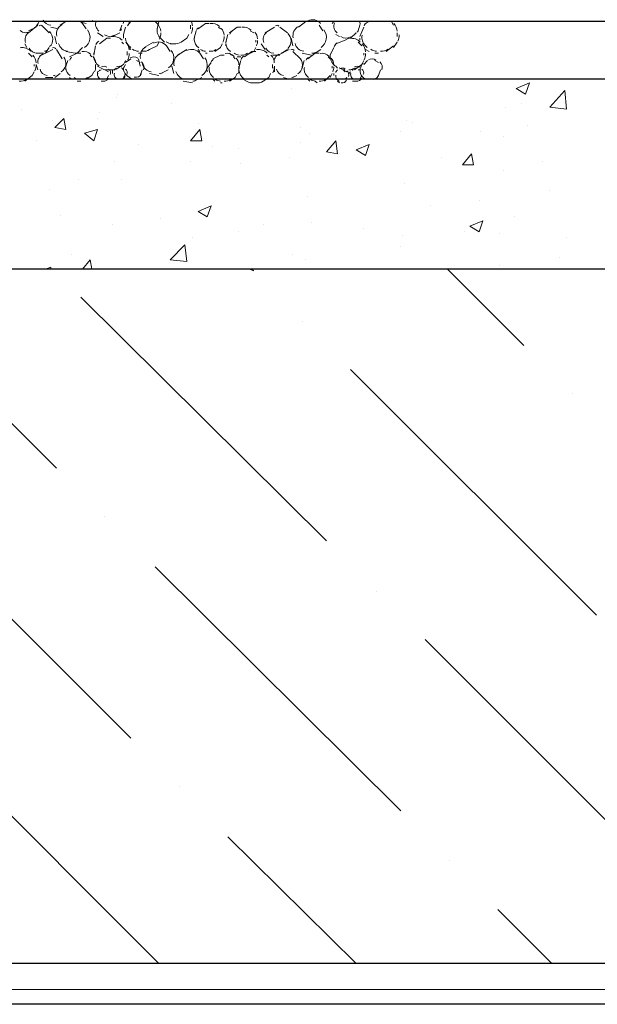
# Model space of a CAD drawing. Header units: metres. Extents: x -18 to 342, y 4 to 63.
# Tile 102 of 173: x 203.29 to 206.28, y 20.79 to 25.89. Entities that reach past the tile are written whole.
import ezdxf

# ---------------------------------------------------------------- set-up
doc = ezdxf.new("R2010")
doc.units = ezdxf.units.M
doc.header["$MEASUREMENT"] = 0
for name, color, linetype in [('PDF2_beam-A', 7, 'Continuous'), ('PDF2_boresh', 7, 'Continuous'), ('PDF2_dim', 7, 'Continuous'), ('PDF2_hatch', 7, 'Continuous'), ('PDF2_Hatch malat +', 7, 'Continuous'), ('PDF2_kaff', 7, 'Continuous')]:
    doc.layers.add(name, color=color, linetype=linetype)

msp = doc.modelspace()

# ---------------------------------------------------------------- linework, layer by layer
at = {"layer": 'PDF2_beam-A', "lineweight": 25}
for points in [[(209.771, 21.0024), (186.8873, 21.0024)], [(209.771, 20.7906), (186.8873, 20.7906)]]:
    msp.add_lwpolyline(points, dxfattribs=at)
at = {"layer": 'PDF2_boresh', "lineweight": 25}
msp.add_lwpolyline([(209.771, 25.8758), (190.6531, 25.8758)], dxfattribs=at)
at = {"layer": 'PDF2_dim', "lineweight": 20}
msp.add_lwpolyline([(202.5669, 20.8676), (214.7792, 20.8676)], dxfattribs=at)
at = {"layer": 'PDF2_hatch', "lineweight": 25}
for points in [[(203.4818, 23.5643), (202.4513, 24.5949)], [(204.5027, 24.5852), (204.4835, 24.5949)], [(205.8993, 24.2), (205.5044, 24.5949)], [(204.8784, 23.1887), (203.607, 24.4504)], [(204.7532, 24.3252), (204.7532, 24.3252)], [(206.2749, 22.8035), (205.0036, 24.0748)], [(206.1497, 23.9496), (206.1497, 23.9496)], [(203.8671, 22.1678), (202.5958, 23.4391)], [(203.7322, 23.3139), (203.7322, 23.3139)], [(205.2636, 21.7922), (203.9923, 23.0539)], [(205.1384, 22.9287), (205.1384, 22.9287)], [(206.6601, 21.4069), (205.3888, 22.6783)], [(204.0116, 21.0024), (202.9714, 22.0426)], [(204.1175, 21.9174), (204.1175, 21.9174)], [(205.0325, 21.0024), (204.3679, 21.6574)], [(205.514, 21.5322), (205.514, 21.5322)], [(206.0437, 21.0024), (205.7644, 21.2817)]]:
    msp.add_lwpolyline(points, dxfattribs=at)
at = {"layer": 'PDF2_Hatch malat +', "lineweight": 18}
for points in [[(203.3216, 25.7672, -0.347727), (203.3374, 25.818), (203.3855, 25.8566)], [(203.6359, 25.8662), (203.6073, 25.8732, -0.053521), (203.6167, 25.8662), (203.6359, 25.8373)], [(203.9923, 25.8758), (204.0019, 25.8662, -0.182468), (204.0211, 25.8255)], [(204.0404, 25.7699), (204.0308, 25.7795, -0.231391), (204.002, 25.8285, -0.098352), (204.0037, 25.8434)], [(205.0517, 25.8727, -0.079185), (205.0517, 25.8566), (205.0421, 25.8277, -0.178037), (205.0356, 25.8204)], [(203.8286, 25.7891), (203.8286, 25.7988, -0.098352), (203.8304, 25.8145)], [(204.0142, 25.7845, 0.130574), (204.0212, 25.818), (204.0212, 25.8084)], [(204.1656, 25.8084), (204.156, 25.7891), (204.1271, 25.7699, -0.171813), (204.0886, 25.7602), (204.0693, 25.7602)], [(204.1958, 25.7921, 0.098347), (204.1947, 25.781, 0.23139), (204.2177, 25.7405)], [(204.3427, 25.7696, 0.130572), (204.3486, 25.7988), (204.3486, 25.7891)], [(205.0632, 25.8048, 0.098352), (205.0615, 25.79, 0.231391), (205.0887, 25.7422)], [(203.6763, 25.7181, 0.098352), (203.6745, 25.7025), (203.6841, 25.7506)], [(204.0116, 25.7699), (204.0019, 25.7506), (203.9634, 25.7314, -0.171813), (203.9245, 25.7219)], [(203.9831, 25.7643, -0.357318), (204.0501, 25.7506), (204.0693, 25.7217)], [(204.1564, 25.7258, -0.357318), (204.2234, 25.7121), (204.2427, 25.6832)], [(204.3583, 25.7506), (204.3583, 25.7602, 0.23139), (204.3814, 25.7213)], [(203.5963, 25.7161, -0.178035), (203.5781, 25.7121), (203.53, 25.7217)], [(203.8447, 25.6712, 0.178037), (203.8382, 25.6639), (203.8671, 25.6832)], [(204.6327, 25.7075, 0.347751), (204.6086, 25.6618, 0.182468), (204.5913, 25.7025)], [(204.705, 25.7217), (204.7435, 25.6832, -0.435948), (204.7296, 25.6054)], [(204.888, 25.6928), (204.8976, 25.6832), (204.8976, 25.6928, 0.231391), (204.9265, 25.6447), (204.9361, 25.635)], [(203.3855, 25.6254), (203.3759, 25.6543, -0.130574), (203.3689, 25.6208)], [(203.53, 25.6254), (203.53, 25.635, 0.23139), (203.5532, 25.5961)], [(203.6841, 25.6543), (203.6841, 25.6447, -0.130572), (203.6782, 25.6155)], [(203.8382, 25.6736), (203.8286, 25.6543), (203.7997, 25.635, -0.171813), (203.7611, 25.6254), (203.7419, 25.6254, -0.129302), (203.713, 25.635), (203.6937, 25.6447)], [(203.7806, 25.622, -0.178044), (203.7804, 25.6254), (203.79, 25.635)], [(204.2729, 25.638, 0.098347), (204.2717, 25.6269, 0.23139), (204.2948, 25.5864)], [(204.4275, 25.6411, 0.098352), (204.4258, 25.6262, 0.231391), (204.4531, 25.5785)], [(204.6087, 25.6158), (204.6087, 25.6447, -0.130574), (204.6017, 25.6111)], [(204.7641, 25.638, 0.098347), (204.7629, 25.6269, 0.23139), (204.786, 25.5864)], [(205.0421, 25.6254), (205.0517, 25.6254), (205.0614, 25.6543, -0.178037), (205.0679, 25.6616)], [(203.7495, 25.5821, -0.357349), (203.7226, 25.5676), (203.713, 25.5676)], [(203.7814, 25.6081, 0.43595), (203.7997, 25.5773), (203.79, 25.5773)], [(204.5894, 25.6062), (204.5798, 25.5869), (204.5509, 25.5676, -0.171813), (204.5124, 25.558), (204.4931, 25.558, -0.129302), (204.4642, 25.5676), (204.445, 25.5773)], [(204.8302, 25.558), (204.8206, 25.5676, -0.129303), (204.7956, 25.5768)], [(204.9267, 25.6123, -0.178044), (204.9265, 25.6158), (204.9361, 25.6254)], [(205.0594, 25.5821, -0.357349), (205.0325, 25.5676), (205.0132, 25.5676)], [(205.1577, 25.6254), (205.148, 25.5965, -0.357346), (205.1095, 25.5773), (205.0902, 25.5773)]]:
    msp.add_lwpolyline(points, format="xyb", dxfattribs=at)
for points in [[(203.3759, 25.8469), (203.3374, 25.8277)], [(203.4048, 25.8566), (203.4433, 25.818)], [(203.4915, 25.8373), (203.4529, 25.8469)], [(203.5011, 25.8566), (203.53, 25.8758)], [(203.8189, 25.8566), (203.8093, 25.8277)], [(203.8286, 25.8084), (203.8382, 25.8469)], [(203.8575, 25.8662), (203.8575, 25.8758)], [(204.0019, 25.8373), (204.0116, 25.8758)], [(204.1753, 25.8566), (204.1753, 25.8373)], [(204.2138, 25.8373), (204.2523, 25.8662), (204.2716, 25.8662)], [(204.3197, 25.8469), (204.3294, 25.8373)], [(204.3775, 25.818), (204.4161, 25.8469), (204.4353, 25.8469)], [(204.5605, 25.818), (204.6087, 25.8469)], [(204.6376, 25.8469), (204.6761, 25.818)], [(204.7339, 25.8469), (204.7724, 25.8758)], [(204.8398, 25.8566), (204.8591, 25.8277)], [(204.9073, 25.8662), (204.9169, 25.8758)], [(205.0517, 25.7988), (205.071, 25.8469)], [(205.0806, 25.8662), (205.0999, 25.8758)], [(205.2155, 25.8758), (205.2251, 25.8566)], [(203.4818, 25.7602), (203.4722, 25.7988)], [(203.7226, 25.7988), (203.6937, 25.818)], [(203.7034, 25.7602), (203.7419, 25.7891), (203.7611, 25.7891)], [(203.8093, 25.818), (203.7708, 25.7988)], [(204.0019, 25.8277), (204.0019, 25.8277)], [(204.1945, 25.7891), (204.2042, 25.8277)], [(204.3583, 25.7699), (204.3679, 25.8084)], [(204.4835, 25.8277), (204.5027, 25.818)], [(204.705, 25.7506), (204.6954, 25.7891)], [(204.9458, 25.7988), (204.9265, 25.8084)], [(204.9265, 25.7602), (204.9747, 25.7795), (204.9939, 25.7891)], [(205.0325, 25.818), (205.0036, 25.7891)], [(205.0517, 25.7795), (205.0517, 25.7891)], [(205.2443, 25.818), (205.2443, 25.7988)], [(203.3277, 25.741), (203.3181, 25.7602)], [(203.4048, 25.7025), (203.4626, 25.7314)], [(203.4433, 25.741), (203.424, 25.7121)], [(203.4818, 25.7314), (203.5107, 25.6832)], [(203.6167, 25.741), (203.5878, 25.7121)], [(203.8189, 25.7699), (203.8286, 25.7602)], [(203.8671, 25.7314), (203.8575, 25.741)], [(203.9345, 25.741), (203.9827, 25.7699)], [(204.1079, 25.7025), (204.156, 25.7314)], [(204.1849, 25.7795), (204.1849, 25.7795)], [(204.2234, 25.7217), (204.2138, 25.7314)], [(204.339, 25.7602), (204.3294, 25.741), (204.3005, 25.7217)], [(204.5124, 25.741), (204.5027, 25.7217), (204.4642, 25.7025)], [(204.5124, 25.7795), (204.5124, 25.7699)], [(204.5605, 25.7314), (204.5413, 25.7602)], [(204.6279, 25.7025), (204.6857, 25.7314)], [(204.6761, 25.7314), (204.6472, 25.7121)], [(204.8495, 25.7314), (204.8206, 25.7121)], [(204.8976, 25.7025), (204.9169, 25.741)], [(205.0421, 25.7699), (205.0614, 25.7506)], [(205.0999, 25.7217), (205.0806, 25.7314)], [(205.2251, 25.7506), (205.1866, 25.7217)], [(205.2443, 25.7699), (205.2251, 25.741)], [(203.3374, 25.7121), (203.3566, 25.6928)], [(203.4144, 25.7121), (203.3759, 25.7121)], [(203.5493, 25.6928), (203.5878, 25.7121), (203.607, 25.7121)], [(203.6552, 25.7025), (203.6648, 25.6928)], [(203.6745, 25.6928), (203.6745, 25.6928)], [(203.8478, 25.7217), (203.8478, 25.7025)], [(203.9249, 25.7121), (203.9056, 25.7121)], [(203.9152, 25.6447), (203.9056, 25.6832)], [(204.262, 25.7121), (204.2523, 25.7121)], [(204.2909, 25.6832), (204.3294, 25.7025), (204.3486, 25.7025)], [(204.3872, 25.7025), (204.3775, 25.7121)], [(204.3968, 25.6928), (204.4064, 25.6832)], [(204.4353, 25.6928), (204.4161, 25.6928)], [(204.4546, 25.6928), (204.4931, 25.7217), (204.5124, 25.7217)], [(204.5702, 25.7025), (204.5798, 25.6928)], [(204.6376, 25.7025), (204.5991, 25.7025)], [(204.8013, 25.7025), (204.7532, 25.7121)], [(204.782, 25.6832), (204.8206, 25.7121), (204.8398, 25.7121)], [(205.071, 25.7121), (205.071, 25.7025)], [(205.148, 25.7121), (205.1288, 25.7121)], [(203.3663, 25.6543), (203.3663, 25.6447)], [(203.53, 25.6447), (203.5396, 25.6736)], [(203.8189, 25.635), (203.8286, 25.6254)], [(203.8286, 25.635), (203.8382, 25.6543)], [(203.896, 25.6736), (203.9152, 25.6639)], [(204.0886, 25.6062), (204.079, 25.6447)], [(204.262, 25.635), (204.2812, 25.6639)], [(204.4257, 25.6447), (204.4257, 25.635), (204.4353, 25.6736)], [(204.5991, 25.6543), (204.5991, 25.635)], [(204.7532, 25.635), (204.7628, 25.6736)], [(204.9073, 25.6447), (204.9073, 25.635)], [(205.0036, 25.6254), (205.0228, 25.635)], [(205.071, 25.6736), (205.0614, 25.6543), (205.0228, 25.6254)], [(205.071, 25.6543), (205.0902, 25.6736)], [(205.1288, 25.6736), (205.148, 25.6639)], [(203.3663, 25.6158), (203.3566, 25.5965), (203.3181, 25.5676)], [(203.4626, 25.5869), (203.424, 25.5869)], [(203.5011, 25.6062), (203.4722, 25.5869)], [(203.5589, 25.5773), (203.5493, 25.5869)], [(203.6745, 25.6158), (203.6648, 25.5965), (203.6359, 25.5773)], [(203.6937, 25.5965), (203.6937, 25.6158), (203.713, 25.6254)], [(203.7322, 25.6254), (203.7515, 25.6158)], [(203.7515, 25.5965), (203.7419, 25.5773)], [(203.7708, 25.6062), (203.7708, 25.6254)], [(203.8382, 25.6062), (203.8286, 25.5869)], [(203.8767, 25.5773), (203.8575, 25.5869)], [(203.9249, 25.6254), (203.9152, 25.5965)], [(204.0116, 25.5965), (203.9634, 25.6062)], [(204.0597, 25.6254), (204.0212, 25.6062)], [(204.2331, 25.5869), (204.1945, 25.5676)], [(204.262, 25.6158), (204.262, 25.6254)], [(204.3005, 25.5676), (204.2909, 25.5773)], [(204.4161, 25.6062), (204.4064, 25.5869), (204.3775, 25.5676)], [(204.4257, 25.6254), (204.4257, 25.6254)], [(204.6857, 25.5773), (204.6568, 25.5869)], [(204.7243, 25.5965), (204.705, 25.5869)], [(204.7532, 25.6254), (204.7532, 25.6254)], [(204.7917, 25.5676), (204.782, 25.5773)], [(204.8976, 25.5965), (204.8687, 25.5676)], [(204.9073, 25.6062), (204.8976, 25.5869)], [(204.9169, 25.5965), (204.9169, 25.6062)], [(204.9843, 25.6158), (204.965, 25.6254), (204.9747, 25.6158)], [(204.9843, 25.5869), (204.9747, 25.5773)], [(204.9939, 25.6062), (205.0036, 25.6158)], [(205.0614, 25.5965), (205.0517, 25.5773)], [(203.607, 25.5676), (203.5878, 25.5676)], [(204.1849, 25.558), (204.1368, 25.5676)], [(204.3005, 25.558), (204.3005, 25.558)], [(204.339, 25.558), (204.3294, 25.558)], [(204.6954, 25.5291), (204.6954, 25.5291)], [(204.9458, 25.558), (204.9361, 25.5676)], [(204.9458, 25.558), (204.9458, 25.558)], [(203.79, 25.4809), (203.79, 25.4809)], [(203.7997, 25.5002), (203.7997, 25.5002)], [(204.079, 25.4521), (204.079, 25.4521)], [(205.803, 25.4328), (205.803, 25.4328)], [(205.8896, 25.4521), (205.8896, 25.4521)], [(203.2988, 25.4232), (203.2988, 25.4232)], [(203.6937, 25.375), (203.6937, 25.375)], [(203.7034, 25.4039), (203.7034, 25.4039)], [(203.4626, 25.3654), (203.4626, 25.3654)], [(204.2138, 25.3461), (204.2138, 25.3461)], [(204.7435, 25.3268), (204.7435, 25.3268)], [(205.2925, 25.3654), (205.2925, 25.3654)], [(205.3214, 25.3557), (205.3214, 25.3557)], [(205.9185, 25.3365), (205.9185, 25.3365)], [(204.7917, 25.298), (204.7917, 25.298)], [(205.2636, 25.3076), (205.2636, 25.3076)], [(205.6777, 25.3076), (205.6777, 25.3076)], [(205.7933, 25.2787), (205.7933, 25.2787)], [(203.3759, 25.2594), (203.3759, 25.2594)], [(203.9056, 25.2402), (203.9056, 25.2402)], [(204.2909, 25.2305), (204.2909, 25.2305)], [(204.4257, 25.2209), (204.4257, 25.2209)], [(204.7435, 25.2498), (204.7435, 25.2498)], [(205.0517, 25.2209), (205.0517, 25.2209)], [(204.6857, 25.1727), (204.6857, 25.1727)], [(204.9458, 25.192), (204.9458, 25.192)], [(205.4755, 25.1727), (205.4755, 25.1727)], [(203.7804, 25.1535), (203.7804, 25.1535)], [(204.1753, 25.1535), (204.1753, 25.1535)], [(204.4353, 25.1439), (204.4353, 25.1439)], [(205.9956, 25.1535), (205.9956, 25.1535)], [(205.7933, 25.1053), (205.7933, 25.1053)], [(203.5974, 25.0572), (203.5974, 25.0572)], [(203.8189, 25.0572), (203.8189, 25.0572)], [(205.2829, 25.0379), (205.2829, 25.0379)], [(203.4433, 25.009), (203.4433, 25.009)], [(204.782, 24.9705), (204.782, 24.9705)], [(206.0341, 24.9994), (206.0341, 24.9994)], [(205.4177, 24.9223), (205.4177, 24.9223)], [(205.6681, 24.9512), (205.6681, 24.9512)], [(203.5011, 24.8742), (203.5011, 24.8742)], [(204.2812, 24.9031), (204.2812, 24.9031)], [(205.8511, 24.8645), (205.8511, 24.8645)], [(203.7708, 24.826), (203.7708, 24.826)], [(204.0212, 24.8549), (204.0212, 24.8549)], [(204.5509, 24.826), (204.5509, 24.826)], [(204.8013, 24.8357), (204.8013, 24.8357)], [(204.4257, 24.7875), (204.4257, 24.7875)], [(205.071, 24.8068), (205.071, 24.8068)], [(205.2732, 24.7682), (205.2732, 24.7682)], [(205.5911, 24.7875), (205.5911, 24.7875)], [(205.7741, 24.7779), (205.7741, 24.7779)], [(204.1849, 24.7586), (204.1849, 24.7586)], [(205.2636, 24.7104), (205.2636, 24.7104)], [(206.1208, 24.7586), (206.1208, 24.7586)], [(203.5589, 24.6719), (203.5589, 24.6719)], [(204.705, 24.6719), (204.705, 24.6719)], [(203.6167, 24.5949), (203.6552, 24.643), (203.6648, 24.5949)], [(204.7724, 24.643), (204.7724, 24.643)], [(205.7741, 24.6141), (205.7741, 24.6141)], [(206.0823, 24.6527), (206.0823, 24.6527)], [(203.424, 24.5949), (203.4529, 24.6045), (203.4529, 24.5949)]]:
    msp.add_lwpolyline(points, dxfattribs=at)
for points in [[(205.9282, 25.558), (205.9089, 25.5002), (205.8607, 25.5291)], [(206.1208, 25.4232), (206.0341, 25.4328), (206.1112, 25.5195)], [(203.5204, 25.375), (203.53, 25.3172), (203.4722, 25.3268)], [(203.6937, 25.3172), (203.6745, 25.2594), (203.6263, 25.298)], [(204.2234, 25.3172), (204.2331, 25.2594), (204.1753, 25.2594)], [(204.9265, 25.2594), (204.9361, 25.192), (204.8784, 25.2016)], [(205.0999, 25.2402), (205.0806, 25.1824), (205.0325, 25.2113)], [(205.6296, 25.192), (205.6392, 25.1342), (205.5814, 25.1342)], [(204.2812, 24.9223), (204.262, 24.8645), (204.2138, 24.8934)], [(205.6874, 24.8453), (205.6681, 24.7875), (205.62, 24.8164)], [(204.156, 24.6334), (204.0693, 24.643), (204.1464, 24.7201)]]:
    msp.add_lwpolyline(points, close=True, dxfattribs=at)
for centre, radius, start, end in [((203.4578, 25.9095), 0.053, 211.0145, 263.2927), ((204.8061, 25.8325), 0.053, 37.8974, 116.5484), ((203.3518, 25.8903), 0.0433, 306.5515, 344.6355), ((203.4, 25.8421), 0.0144, 47.9004, 126.5517), ((203.5348, 25.8132), 0.053, 116.5484, 193.2495), ((203.5926, 25.794), 0.0626, 303.673, 37.8921), ((203.6504, 25.9192), 0.0433, 257.8933, 297.6633), ((203.7274, 25.8614), 0.0433, 156.5496, 233.2508), ((203.8045, 25.8421), 0.0144, 303.2939, 343.6739), ((203.7756, 25.8806), 0.053, 343.6746, 355.9678), ((203.8815, 25.8421), 0.0337, 119.3392, 161.1863), ((204.1223, 25.8421), 0.0626, 332.6823, 2.4392), ((204.1223, 25.8517), 0.0626, 2.4449, 21.5493), ((204.2283, 25.8229), 0.0241, 119.3392, 161.1853), ((204.286, 25.8132), 0.053, 43.8079, 99.6516), ((204.2957, 25.8036), 0.053, 2.4448, 43.8078), ((204.4498, 25.794), 0.053, 43.8079, 99.6516), ((204.6231, 25.8421), 0.0144, 47.9004, 126.5517), ((204.758, 25.8036), 0.053, 116.5484, 193.2495), ((204.8158, 25.794), 0.0626, 303.673, 37.8921), ((204.9602, 25.8517), 0.0433, 156.5496, 233.2508), ((205.1047, 25.8421), 0.0337, 119.3392, 161.1863), ((205.1817, 25.8229), 0.0626, 2.4446, 43.8081), ((203.3229, 25.8614), 0.0433, 227.8949, 306.5514), ((203.4096, 25.7843), 0.053, 313.6708, 47.8949), ((203.7563, 25.8421), 0.0433, 233.2507, 303.2941), ((203.7756, 25.7362), 0.0626, 43.8078, 99.6515), ((203.9008, 25.794), 0.0626, 183.6528, 235.7666), ((204.4016, 25.8036), 0.0241, 119.3392, 161.1853), ((204.469, 25.7843), 0.053, 2.4448, 43.8078), ((204.5942, 25.7843), 0.0433, 126.5514, 203.2471), ((204.6424, 25.7747), 0.053, 313.6708, 47.8949), ((204.9795, 25.8325), 0.0433, 233.2507, 303.2941), ((205.0084, 25.7265), 0.0626, 43.8078, 99.6515), ((205.1914, 25.8036), 0.0626, 332.6823, 2.4392), ((203.3037, 25.6784), 0.0626, 43.8078, 99.6515), ((203.3807, 25.7554), 0.0433, 203.2472, 273.2958), ((203.4674, 25.7265), 0.0144, 37.8971, 116.5488), ((203.5444, 25.7747), 0.053, 193.2497, 263.2928), ((203.7178, 25.7458), 0.0337, 119.3392, 161.1863), ((203.7948, 25.7265), 0.0626, 2.4446, 43.8081), ((203.9104, 25.7843), 0.0626, 235.7668, 265.2372), ((203.9682, 25.6976), 0.053, 116.5484, 193.2495), ((204.0838, 25.8229), 0.0626, 235.7668, 265.2372), ((204.2571, 25.7747), 0.053, 235.7667, 265.2373), ((204.2764, 25.7747), 0.053, 265.2375, 304.2333), ((204.3824, 25.7651), 0.0241, 161.1862, 183.6533), ((204.469, 25.7747), 0.053, 332.6823, 2.4389), ((204.5268, 25.6688), 0.0626, 43.8078, 99.6515), ((204.6039, 25.7554), 0.0433, 203.2472, 273.2958), ((204.7002, 25.7169), 0.0144, 37.8971, 116.5488), ((204.7676, 25.7747), 0.053, 193.2497, 263.2928), ((204.9506, 25.7362), 0.0337, 119.3392, 161.1863), ((205.018, 25.7169), 0.0626, 2.4446, 43.8081), ((205.1432, 25.7843), 0.0626, 235.7668, 265.2372), ((205.1625, 25.7843), 0.0626, 265.2375, 304.2334), ((203.3133, 25.6591), 0.0626, 2.4446, 43.8081), ((203.4289, 25.6688), 0.0433, 116.5486, 193.2493), ((203.4192, 25.7362), 0.0144, 273.2961, 313.6707), ((203.477, 25.6591), 0.053, 303.6732, 37.8921), ((203.5733, 25.6688), 0.0241, 119.3392, 161.1853), ((203.6215, 25.6688), 0.053, 43.8079, 99.6516), ((203.6311, 25.6591), 0.053, 2.4448, 43.8078), ((203.7371, 25.6976), 0.0626, 183.6528, 235.7666), ((203.7948, 25.7073), 0.0626, 332.6823, 2.4392), ((203.8815, 25.6591), 0.0337, 53.2563, 123.2942), ((204.026, 25.688), 0.0626, 303.673, 37.8921), ((204.1416, 25.6591), 0.053, 116.5484, 193.2495), ((204.1994, 25.6495), 0.0626, 303.673, 37.8921), ((204.3053, 25.6591), 0.0241, 119.3392, 161.1853), ((204.3631, 25.6591), 0.053, 43.8079, 99.6516), ((204.4305, 25.7554), 0.053, 235.7667, 265.2373), ((204.3727, 25.6495), 0.053, 2.4448, 43.8078), ((204.4401, 25.7554), 0.053, 265.2375, 304.2333), ((204.469, 25.6688), 0.0337, 119.3392, 161.1863), ((204.6424, 25.7265), 0.0144, 273.2961, 313.6707), ((204.7965, 25.6688), 0.0241, 119.3392, 161.1853), ((204.8061, 25.7362), 0.0241, 263.2931, 303.6726), ((204.8543, 25.6591), 0.053, 43.8079, 99.6516), ((204.9313, 25.6976), 0.0337, 161.185, 183.6533), ((204.8639, 25.6495), 0.053, 2.4448, 43.8078), ((205.018, 25.7073), 0.0626, 332.6823, 2.4392), ((205.1143, 25.6495), 0.0337, 53.2563, 123.2942), ((203.4385, 25.6399), 0.0433, 193.2495, 263.2929), ((203.5541, 25.6399), 0.0241, 161.1862, 183.6533), ((203.7274, 25.6206), 0.0241, 53.2565, 123.2939), ((203.7371, 25.611), 0.0241, 336.5495, 53.2507), ((203.8045, 25.6206), 0.0241, 53.2565, 123.2939), ((203.8719, 25.6302), 0.0433, 163.6744, 257.8928), ((203.8237, 25.611), 0.0241, 336.5495, 53.2507), ((203.9008, 25.6399), 0.0337, 336.5498, 53.2506), ((203.9778, 25.6688), 0.053, 193.2497, 263.2928), ((204.3727, 25.6302), 0.053, 332.6823, 2.4389), ((204.6617, 25.6399), 0.0433, 193.2495, 263.2929), ((204.8639, 25.6399), 0.053, 332.6823, 2.4389), ((204.9795, 25.688), 0.0626, 235.7668, 265.2372), ((204.9602, 25.611), 0.0241, 53.2565, 123.2939), ((204.9987, 25.688), 0.0626, 265.2375, 304.2334), ((205.0373, 25.6206), 0.0241, 53.2565, 123.2939), ((205.0951, 25.6206), 0.0433, 163.6744, 257.8928), ((205.0469, 25.611), 0.0241, 336.5495, 53.2507), ((205.1336, 25.6399), 0.0337, 336.5498, 53.2506), ((203.294, 25.6302), 0.0626, 265.2375, 304.2334), ((203.4674, 25.611), 0.0144, 263.2923, 303.6734), ((203.6022, 25.6302), 0.053, 235.7667, 265.2373), ((203.6119, 25.6302), 0.053, 265.2375, 304.2333), ((203.7178, 25.6013), 0.0241, 163.6744, 257.8937), ((203.7082, 25.6206), 0.00482, 123.2933, 163.6748), ((203.8141, 25.6013), 0.0241, 257.8928, 336.55), ((203.8912, 25.6206), 0.0337, 257.893, 336.5496), ((204.0164, 25.6302), 0.0241, 263.2931, 303.6726), ((204.1512, 25.6302), 0.053, 193.2497, 263.2928), ((204.3342, 25.6206), 0.053, 235.7667, 265.2373), ((204.3535, 25.6206), 0.053, 265.2375, 304.2333), ((204.7002, 25.6013), 0.0144, 263.2923, 303.6734), ((204.8446, 25.6206), 0.053, 265.2375, 304.2333), ((204.9506, 25.5917), 0.0241, 163.6744, 257.8937), ((204.9699, 25.6013), 0.0241, 336.5495, 53.2507), ((205.0276, 25.6013), 0.0241, 163.6744, 257.8937), ((205.018, 25.6206), 0.00482, 123.2933, 163.6748), ((204.1897, 25.5917), 0.0241, 263.2931, 303.6726), ((204.9602, 25.5821), 0.0241, 257.8928, 336.55)]:
    msp.add_arc(centre, radius, start, end, dxfattribs=at)
at = {"layer": 'PDF2_kaff', "lineweight": 30}
for points in [[(209.771, 25.5773), (186.8873, 25.5773)], [(209.771, 24.5949), (186.8873, 24.5949)]]:
    msp.add_lwpolyline(points, dxfattribs=at)

doc.saveas('drawing.dxf')
